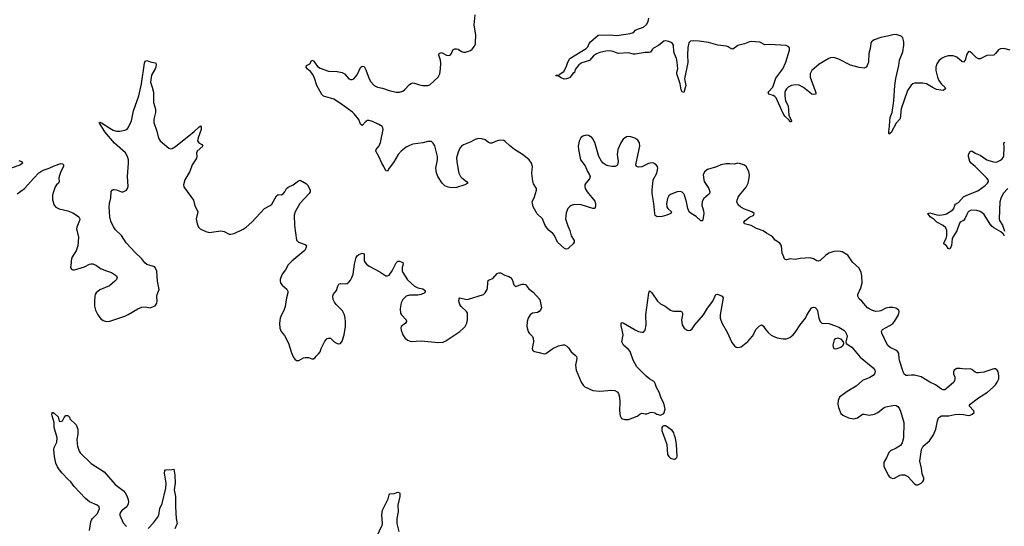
# Model space of a CAD drawing. Header units: inches. Extents: x 1694897 to 1849880, y 907231 to 1017944.
# Tile 66 of 171: x 1742220 to 1753916, y 1003438 to 1009452. Entities that reach past the tile are written whole.
import ezdxf

# ---------------------------------------------------------------- set-up
doc = ezdxf.new("R2010")
doc.units = ezdxf.units.IN
doc.header["$MEASUREMENT"] = 0
doc.layers.add('B7040', color=7, linetype='Continuous')
doc.layers.add('B7050', color=7, linetype='Continuous')

msp = doc.modelspace()

# ---------------------------------------------------------------- linework, layer by layer
at = {"layer": 'B7040', "color": 6}
for points, elevation in [([(1750000, 1007398), (1749950, 1007377), (1749930, 1007361), (1749914, 1007330), (1749902, 1007270), (1749906, 1007230), (1749918, 1007210), (1749962, 1007170), (1749953, 1007150), (1749909, 1007131), (1749850, 1007116), (1749793, 1007113), (1749770, 1007129), (1749764, 1007150), (1749754, 1007270), (1749734, 1007390), (1749732, 1007430), (1749744, 1007550), (1749787, 1007630), (1749801, 1007690), (1749795, 1007710), (1749779, 1007730), (1749750, 1007749), (1749730, 1007754), (1749690, 1007745), (1749610, 1007706), (1749570, 1007702), (1749545, 1007710), (1749539, 1007730), (1749542, 1007750), (1749585, 1007950), (1749582, 1007990), (1749563, 1008023), (1749527, 1008047), (1749481, 1008061), (1749450, 1008065), (1749430, 1008060), (1749390, 1008032), (1749359, 1007990), (1749326, 1007910), (1749319, 1007850), (1749329, 1007769), (1749322, 1007730), (1749310, 1007717), (1749294, 1007710), (1749252, 1007708), (1749210, 1007717), (1749187, 1007727), (1749151, 1007751), (1749132, 1007772), (1749101, 1007830), (1749050, 1007993), (1749030, 1008037), (1749015, 1008055), (1748976, 1008076), (1748950, 1008081), (1748911, 1008070), (1748887, 1008050), (1748864, 1008010), (1748852, 1007950), (1748856, 1007910), (1748882, 1007790), (1748937, 1007717), (1748963, 1007650), (1748989, 1007610), (1748997, 1007590), (1748990, 1007563), (1748943, 1007510), (1748935, 1007490), (1748934, 1007470), (1748939, 1007450), (1748962, 1007410), (1749050, 1007297), (1749059, 1007270), (1749060, 1007240), (1749050, 1007212), (1749030, 1007211), (1748890, 1007254), (1748810, 1007257), (1748770, 1007245), (1748750, 1007232), (1748731, 1007209), (1748710, 1007161), (1748704, 1007090), (1748730, 1007007), (1748755, 1006950), (1748770, 1006886), (1748805, 1006830), (1748806, 1006810), (1748795, 1006790), (1748751, 1006750), (1748730, 1006734), (1748710, 1006728), (1748690, 1006736), (1748608, 1006810), (1748573, 1006890), (1748554, 1006914), (1748508, 1006950), (1748481, 1006981), (1748463, 1007010), (1748430, 1007088), (1748368, 1007148), (1748320, 1007230), (1748309, 1007290), (1748336, 1007350), (1748360, 1007430), (1748358, 1007450), (1748325, 1007505), (1748316, 1007536), (1748304, 1007630), (1748313, 1007710), (1748299, 1007750), (1748271, 1007790), (1748250, 1007809), (1748192, 1007852), (1748097, 1007910), (1748037, 1007957), (1747987, 1008007), (1747970, 1008017), (1747930, 1008022), (1747890, 1008015), (1747830, 1007987), (1747810, 1007985), (1747790, 1007995), (1747750, 1008026), (1747710, 1008038), (1747670, 1008040), (1747630, 1008030), (1747570, 1007997), (1747493, 1007967), (1747469, 1007950), (1747450, 1007926), (1747430, 1007881), (1747410, 1007813), (1747411, 1007769), (1747427, 1007670), (1747437, 1007630), (1747457, 1007590), (1747473, 1007573), (1747528, 1007530), (1747543, 1007510), (1747507, 1007490), (1747410, 1007459), (1747350, 1007458), (1747310, 1007464), (1747270, 1007481), (1747239, 1007510), (1747187, 1007590), (1747170, 1007636), (1747163, 1007690), (1747182, 1007790), (1747181, 1007830), (1747150, 1007953), (1747130, 1007988), (1747110, 1008005), (1747070, 1008008), (1747010, 1007989), (1746890, 1007973), (1746850, 1007960), (1746810, 1007938), (1746751, 1007890), (1746714, 1007850), (1746662, 1007758), (1746610, 1007690), (1746590, 1007654), (1746570, 1007658), (1746546, 1007710), (1746521, 1007750), (1746486, 1007830), (1746449, 1007890), (1746456, 1007910), (1746490, 1007953), (1746507, 1007993), (1746539, 1008150), (1746535, 1008170), (1746525, 1008185), (1746487, 1008210), (1746410, 1008244), (1746370, 1008256), (1746350, 1008255), (1746330, 1008243), (1746290, 1008195), (1746270, 1008211), (1746247, 1008267), (1746195, 1008335), (1746175, 1008355), (1746030, 1008458), (1745950, 1008507), (1745910, 1008522), (1745855, 1008535), (1745830, 1008546), (1745810, 1008566), (1745790, 1008599), (1745750, 1008670), (1745720, 1008760), (1745701, 1008801), (1745676, 1008836), (1745635, 1008870), (1745622, 1008890), (1745627, 1008910), (1745665, 1008930), (1745690, 1008972), (1745710, 1008964), (1745758, 1008898), (1745790, 1008877), (1745890, 1008842), (1745990, 1008836), (1746050, 1008826), (1746077, 1008810), (1746129, 1008750), (1746150, 1008742), (1746170, 1008742), (1746191, 1008750), (1746230, 1008797), (1746270, 1008885), (1746290, 1008902), (1746310, 1008897), (1746330, 1008858), (1746371, 1008750), (1746393, 1008713), (1746430, 1008672), (1746470, 1008650), (1746530, 1008641), (1746610, 1008613), (1746690, 1008593), (1746730, 1008592), (1746770, 1008605), (1746795, 1008625), (1746850, 1008682), (1746870, 1008695), (1746890, 1008701), (1746910, 1008699), (1746970, 1008677), (1747008, 1008672), (1747068, 1008672), (1747090, 1008679), (1747190, 1008769), (1747209, 1008811), (1747219, 1008870), (1747222, 1008938), (1747219, 1008970), (1747197, 1009030), (1747203, 1009050), (1747230, 1009061), (1747290, 1009032), (1747330, 1009029), (1747350, 1009050), (1747365, 1009095), (1747390, 1009108), (1747410, 1009108), (1747430, 1009102), (1747470, 1009074), (1747490, 1009066), (1747515, 1009065), (1747573, 1009087), (1747596, 1009104), (1747623, 1009137), (1747634, 1009166), (1747635, 1009185), (1747637, 1009270), (1747618, 1009390), (1747632, 1009510)], 800), ([(1750000, 1009047), (1749992, 1009070), (1749986, 1009150), (1749974, 1009170), (1749960, 1009180), (1749930, 1009193), (1749890, 1009201), (1749870, 1009197), (1749810, 1009147), (1749750, 1009116), (1749737, 1009103), (1749713, 1009067), (1749697, 1009063), (1749650, 1009061), (1749530, 1009043), (1749510, 1009044), (1749450, 1009058), (1749330, 1009049), (1749270, 1009074), (1749230, 1009081), (1749181, 1009079), (1749110, 1009064), (1749070, 1009047), (1749036, 1009024), (1748990, 1008969), (1748899, 1008941), (1748862, 1008918), (1748820, 1008860), (1748810, 1008827), (1748790, 1008814), (1748759, 1008770), (1748750, 1008764), (1748714, 1008750), (1748688, 1008748), (1748650, 1008761), (1748620, 1008780), (1748587, 1008787), (1748592, 1008792), (1748630, 1008798), (1748641, 1008810), (1748683, 1008837), (1748713, 1008887), (1748730, 1008950), (1748754, 1008990), (1748950, 1009110), (1748967, 1009130), (1748985, 1009170), (1749001, 1009190), (1749090, 1009268), (1749226, 1009274), (1749315, 1009265), (1749470, 1009287), (1749510, 1009302), (1749534, 1009326), (1749559, 1009341), (1749630, 1009362), (1749664, 1009396), (1749687, 1009430), (1749694, 1009470)], 700), ([(1742190, 1007385), (1742279, 1007450), (1742388, 1007572), (1742447, 1007633), (1742470, 1007650), (1742510, 1007669), (1742572, 1007688), (1742630, 1007716), (1742710, 1007747), (1742730, 1007743), (1742742, 1007730), (1742739, 1007710), (1742710, 1007650), (1742689, 1007590), (1742686, 1007570), (1742689, 1007530), (1742680, 1007510), (1742656, 1007490), (1742643, 1007470), (1742620, 1007410), (1742611, 1007370), (1742610, 1007314), (1742629, 1007250), (1742650, 1007225), (1742687, 1007207), (1742790, 1007183), (1742850, 1007158), (1742905, 1007125), (1742922, 1007110), (1742933, 1007090), (1742932, 1007068), (1742898, 1006990), (1742896, 1006970), (1742918, 1006870), (1742911, 1006769), (1742891, 1006709), (1742840, 1006630), (1742830, 1006590), (1742832, 1006570), (1742824, 1006510), (1742837, 1006490), (1742850, 1006483), (1742870, 1006483), (1742990, 1006518), (1743050, 1006549), (1743070, 1006554), (1743090, 1006553), (1743134, 1006534), (1743180, 1006500), (1743250, 1006470), (1743310, 1006452), (1743370, 1006410), (1743378, 1006390), (1743369, 1006370), (1743350, 1006350), (1743286, 1006294), (1743170, 1006247), (1743129, 1006210), (1743117, 1006190), (1743112, 1006168), (1743108, 1006110), (1743110, 1006050), (1743122, 1006002), (1743147, 1005947), (1743182, 1005902), (1743210, 1005880), (1743250, 1005868), (1743290, 1005872), (1743470, 1005932), (1743510, 1005951), (1743622, 1006018), (1743670, 1006040), (1743710, 1006043), (1743770, 1006032), (1743830, 1006054), (1743850, 1006087), (1743854, 1006110), (1743850, 1006170), (1743854, 1006190), (1743877, 1006250), (1743858, 1006350), (1743850, 1006468), (1743830, 1006510), (1743810, 1006524), (1743730, 1006548), (1743706, 1006566), (1743670, 1006613), (1743590, 1006690), (1743485, 1006805), (1743430, 1006890), (1743359, 1006959), (1743335, 1006995), (1743302, 1007062), (1743291, 1007110), (1743284, 1007230), (1743287, 1007270), (1743303, 1007337), (1743308, 1007412), (1743320, 1007430), (1743330, 1007436), (1743344, 1007436), (1743370, 1007431), (1743430, 1007409), (1743450, 1007410), (1743489, 1007430), (1743498, 1007442), (1743507, 1007473), (1743500, 1007590), (1743514, 1007750), (1743512, 1007790), (1743500, 1007830), (1743475, 1007870), (1743348, 1007988), (1743230, 1008121), (1743164, 1008230), (1743170, 1008234), (1743190, 1008228), (1743290, 1008163), (1743330, 1008142), (1743370, 1008128), (1743410, 1008128), (1743470, 1008140), (1743491, 1008149), (1743510, 1008170), (1743549, 1008251), (1743572, 1008370), (1743634, 1008550), (1743667, 1008690), (1743702, 1008938), (1743710, 1008961), (1743730, 1008968), (1743770, 1008953), (1743830, 1008942), (1743837, 1008937), (1743842, 1008922), (1743838, 1008890), (1743830, 1008870), (1743786, 1008794), (1743772, 1008710), (1743795, 1008650), (1743810, 1008590), (1743811, 1008470), (1743832, 1008390), (1743833, 1008350), (1743813, 1008270), (1743812, 1008230), (1743849, 1008130), (1743870, 1008044), (1743890, 1008014), (1743990, 1007927), (1744010, 1007920), (1744030, 1007923), (1744070, 1007945), (1744294, 1008126), (1744350, 1008180), (1744370, 1008193), (1744373, 1008190), (1744377, 1008177), (1744375, 1008150), (1744339, 1008050), (1744334, 1008014), (1744346, 1007990), (1744385, 1007970), (1744396, 1007950), (1744329, 1007890), (1744321, 1007870), (1744323, 1007830), (1744319, 1007810), (1744310, 1007790), (1744270, 1007730), (1744242, 1007650), (1744182, 1007550), (1744165, 1007490), (1744168, 1007470), (1744176, 1007456), (1744286, 1007310), (1744301, 1007241), (1744329, 1007190), (1744335, 1007170), (1744316, 1007090), (1744328, 1007028), (1744344, 1006990), (1744365, 1006970), (1744430, 1006937), (1744470, 1006926), (1744610, 1006945), (1744650, 1006936), (1744710, 1006908), (1744730, 1006905), (1744766, 1006914), (1744873, 1006967), (1744910, 1006990), (1744978, 1007050), (1745128, 1007212), (1745194, 1007246), (1745217, 1007263), (1745270, 1007361), (1745290, 1007378), (1745330, 1007373), (1745350, 1007384), (1745370, 1007410), (1745390, 1007450), (1745410, 1007464), (1745470, 1007490), (1745530, 1007538), (1745550, 1007546), (1745625, 1007505), (1745638, 1007490), (1745670, 1007431), (1745672, 1007410), (1745659, 1007390), (1745546, 1007270), (1745491, 1007170), (1745482, 1007130), (1745484, 1007010), (1745510, 1006835), (1745531, 1006811), (1745610, 1006785), (1745625, 1006770), (1745624, 1006750), (1745610, 1006720), (1745596, 1006704), (1745454, 1006586), (1745410, 1006544), (1745376, 1006484), (1745338, 1006430), (1745320, 1006390), (1745316, 1006370), (1745315, 1006350), (1745322, 1006322), (1745339, 1006299), (1745394, 1006254), (1745404, 1006230), (1745405, 1006210), (1745390, 1006150), (1745374, 1006046), (1745362, 1006010), (1745321, 1005930), (1745316, 1005910), (1745306, 1005850), (1745309, 1005790), (1745326, 1005750), (1745364, 1005704), (1745414, 1005614), (1745444, 1005510), (1745469, 1005449), (1745490, 1005421), (1745510, 1005406), (1745535, 1005405), (1745590, 1005439), (1745610, 1005444), (1745650, 1005443), (1745690, 1005426), (1745710, 1005427), (1745730, 1005441), (1745741, 1005459), (1745770, 1005484), (1745789, 1005510), (1745803, 1005550), (1745846, 1005634), (1745874, 1005666), (1745890, 1005672), (1745910, 1005670), (1745956, 1005630), (1745990, 1005610), (1746010, 1005606), (1746030, 1005608), (1746050, 1005636), (1746074, 1005710), (1746089, 1005810), (1746092, 1005870), (1746087, 1005910), (1746077, 1005950), (1746055, 1005995), (1745979, 1006070), (1745958, 1006098), (1745943, 1006130), (1745938, 1006170), (1745947, 1006193), (1745983, 1006237), (1745998, 1006290), (1746010, 1006313), (1746030, 1006322), (1746090, 1006318), (1746110, 1006322), (1746130, 1006335), (1746150, 1006361), (1746167, 1006390), (1746181, 1006430), (1746199, 1006550), (1746218, 1006630), (1746230, 1006650), (1746250, 1006663), (1746290, 1006679), (1746311, 1006671), (1746313, 1006590), (1746322, 1006570), (1746339, 1006550), (1746370, 1006526), (1746498, 1006458), (1746570, 1006413), (1746590, 1006412), (1746610, 1006421), (1746644, 1006470), (1746690, 1006566), (1746710, 1006585), (1746730, 1006587), (1746770, 1006571), (1746774, 1006550), (1746765, 1006510), (1746763, 1006470), (1746770, 1006450), (1746825, 1006365), (1746910, 1006287), (1746950, 1006268), (1747010, 1006258), (1747030, 1006243), (1747036, 1006230), (1747034, 1006210), (1746988, 1006190), (1746950, 1006183), (1746850, 1006181), (1746811, 1006169), (1746770, 1006130), (1746750, 1006090), (1746740, 1006020), (1746744, 1005970), (1746755, 1005950), (1746810, 1005890), (1746814, 1005870), (1746801, 1005850), (1746752, 1005810), (1746746, 1005790), (1746750, 1005766), (1746770, 1005713), (1746794, 1005674), (1746827, 1005647), (1746870, 1005633), (1746990, 1005640), (1747190, 1005621), (1747250, 1005625), (1747282, 1005638), (1747450, 1005750), (1747493, 1005790), (1747510, 1005811), (1747531, 1005849), (1747539, 1005890), (1747541, 1005950), (1747538, 1005970), (1747526, 1005990), (1747466, 1006046), (1747449, 1006070), (1747436, 1006110), (1747440, 1006140), (1747450, 1006150), (1747530, 1006132), (1747550, 1006133), (1747730, 1006191), (1747751, 1006210), (1747772, 1006250), (1747778, 1006270), (1747779, 1006330), (1747785, 1006355), (1747796, 1006364), (1747839, 1006381), (1747890, 1006438), (1747910, 1006449), (1747930, 1006446), (1747981, 1006421), (1748030, 1006405), (1748052, 1006392), (1748069, 1006370), (1748090, 1006304), (1748110, 1006285), (1748190, 1006312), (1748210, 1006314), (1748230, 1006308), (1748262, 1006262), (1748319, 1006219), (1748397, 1006130), (1748417, 1006030), (1748412, 1006010), (1748390, 1005987), (1748370, 1005978), (1748312, 1005968), (1748284, 1005950), (1748259, 1005910), (1748247, 1005870), (1748244, 1005810), (1748259, 1005750), (1748270, 1005730), (1748311, 1005690), (1748321, 1005670), (1748323, 1005630), (1748307, 1005550), (1748313, 1005530), (1748334, 1005514), (1748390, 1005503), (1748450, 1005485), (1748470, 1005489), (1748551, 1005549), (1748619, 1005581), (1748670, 1005594), (1748692, 1005592), (1748718, 1005578), (1748738, 1005558), (1748770, 1005511), (1748819, 1005470), (1748833, 1005453), (1748838, 1005430), (1748823, 1005350), (1748830, 1005290), (1748889, 1005149), (1748913, 1005113), (1748934, 1005094), (1749030, 1005050), (1749110, 1005044), (1749253, 1005053), (1749289, 1005049), (1749316, 1005036), (1749333, 1005013), (1749344, 1004970), (1749347, 1004910), (1749343, 1004810), (1749351, 1004750), (1749370, 1004716), (1749410, 1004705), (1749450, 1004708), (1749554, 1004746), (1749568, 1004752), (1749590, 1004775), (1749610, 1004782), (1749650, 1004773), (1749670, 1004774), (1749710, 1004790), (1749730, 1004793), (1749764, 1004784), (1749790, 1004768), (1749830, 1004759), (1749839, 1004761), (1749870, 1004776), (1749889, 1004829), (1749870, 1004898), (1749841, 1004961), (1749817, 1005030), (1749785, 1005085), (1749770, 1005134), (1749760, 1005150), (1749750, 1005162), (1749705, 1005185), (1749660, 1005220), (1749550, 1005330), (1749508, 1005410), (1749470, 1005512), (1749450, 1005539), (1749394, 1005590), (1749374, 1005630), (1749388, 1005710), (1749382, 1005750), (1749363, 1005817), (1749364, 1005850), (1749370, 1005858), (1749390, 1005854), (1749530, 1005770), (1749570, 1005751), (1749610, 1005742), (1749630, 1005743), (1749650, 1005765), (1749660, 1005830), (1749657, 1005950), (1749692, 1006208), (1749697, 1006223), (1749707, 1006233), (1749730, 1006211), (1749798, 1006110), (1749830, 1006080), (1749889, 1006050), (1749950, 1006005), (1749970, 1005997), (1749992, 1005992), (1750000, 1005992)], 800), ([(1742210, 1007781), (1742244, 1007770), (1742252, 1007750), (1742229, 1007730), (1742069, 1007670)], 800), ([(1743050, 1003390), (1743064, 1003490), (1743071, 1003510), (1743084, 1003530), (1743146, 1003590), (1743166, 1003650), (1743163, 1003670), (1743140, 1003690), (1743051, 1003730), (1743001, 1003770), (1742868, 1003910), (1742826, 1003966), (1742790, 1003998), (1742725, 1004070), (1742691, 1004110), (1742670, 1004143), (1742650, 1004189), (1742633, 1004267), (1742626, 1004350), (1742630, 1004375), (1742663, 1004437), (1742667, 1004490), (1742629, 1004610), (1742628, 1004670), (1742604, 1004750), (1742602, 1004770), (1742610, 1004792), (1742630, 1004781), (1742675, 1004736), (1742690, 1004686), (1742710, 1004681), (1742728, 1004690), (1742748, 1004730), (1742770, 1004752), (1742790, 1004752), (1742810, 1004735), (1742815, 1004715), (1742890, 1004641), (1742910, 1004591), (1742912, 1004530), (1742900, 1004470), (1742902, 1004422), (1742908, 1004388), (1742927, 1004330), (1742938, 1004310), (1743070, 1004184), (1743223, 1004083), (1743354, 1003934), (1743450, 1003862), (1743474, 1003834), (1743490, 1003809), (1743505, 1003770), (1743511, 1003731), (1743510, 1003706), (1743492, 1003668), (1743438, 1003630), (1743421, 1003610), (1743411, 1003590), (1743409, 1003570), (1743450, 1003481), (1743490, 1003435)], 700), ([(1750000, 1004515), (1749990, 1004546), (1749970, 1004574), (1749910, 1004619), (1749890, 1004629), (1749870, 1004629), (1749857, 1004623), (1749848, 1004612), (1749848, 1004570), (1749880, 1004490), (1749906, 1004410), (1749917, 1004290), (1749930, 1004267), (1749950, 1004248), (1749990, 1004234), (1750000, 1004236)], 800), ([(1743746, 1003414), (1743810, 1003480), (1743857, 1003543), (1743871, 1003570), (1743886, 1003650), (1743913, 1003710), (1743956, 1003890), (1743961, 1003950), (1743941, 1004070), (1743944, 1004096), (1743950, 1004108), (1744029, 1004111), (1744050, 1004118), (1744064, 1004044), (1744066, 1003950), (1744056, 1003870), (1744070, 1003790), (1744070, 1003670), (1744080, 1003530), (1744089, 1003470), (1744061, 1003410)], 700), ([(1746462, 1003318), (1746526, 1003450), (1746530, 1003470), (1746520, 1003570), (1746530, 1003630), (1746597, 1003763), (1746607, 1003813), (1746618, 1003822), (1746670, 1003827), (1746710, 1003842), (1746730, 1003836), (1746736, 1003830), (1746736, 1003790), (1746712, 1003690), (1746716, 1003610), (1746700, 1003530), (1746701, 1003470), (1746725, 1003375)], 700)]:
    msp.add_lwpolyline(points, dxfattribs=dict(at, elevation=elevation))
at = {"layer": 'B7050', "color": 6}
for points, elevation in [([(1753985, 1009090), (1753910, 1009112), (1753870, 1009108), (1753845, 1009095), (1753810, 1009050), (1753790, 1009031), (1753710, 1009027), (1753630, 1008988), (1753610, 1008987), (1753582, 1009002), (1753530, 1009055), (1753510, 1009070), (1753490, 1009075), (1753470, 1009043), (1753449, 1008971), (1753430, 1008949), (1753410, 1008956), (1753350, 1009009), (1753310, 1009024), (1753250, 1009022), (1753209, 1009011), (1753170, 1008990), (1753138, 1008962), (1753116, 1008930), (1753104, 1008890), (1753104, 1008850), (1753122, 1008770), (1753138, 1008730), (1753168, 1008688), (1753209, 1008650), (1753219, 1008630), (1753190, 1008610), (1753110, 1008625), (1753070, 1008643), (1752990, 1008689), (1752950, 1008700), (1752850, 1008699), (1752830, 1008692), (1752810, 1008676), (1752767, 1008610), (1752690, 1008394), (1752680, 1008280), (1752675, 1008270), (1752630, 1008223), (1752570, 1008113), (1752550, 1008093), (1752544, 1008104), (1752544, 1008124), (1752553, 1008187), (1752555, 1008250), (1752562, 1008290), (1752583, 1008350), (1752605, 1008490), (1752616, 1008670), (1752627, 1008753), (1752663, 1008910), (1752672, 1008970), (1752710, 1009070), (1752722, 1009150), (1752722, 1009190), (1752710, 1009235), (1752690, 1009255), (1752630, 1009276), (1752590, 1009273), (1752530, 1009256), (1752450, 1009242), (1752370, 1009212), (1752340, 1009190), (1752329, 1009170), (1752321, 1009110), (1752305, 1009050), (1752304, 1008950), (1752288, 1008910), (1752275, 1008890), (1752250, 1008876), (1752190, 1008884), (1752090, 1008911), (1751950, 1008984), (1751890, 1009004), (1751850, 1009000), (1751830, 1008991), (1751717, 1008923), (1751631, 1008850), (1751610, 1008810), (1751610, 1008770), (1751671, 1008609), (1751677, 1008583), (1751677, 1008570), (1751673, 1008567), (1751650, 1008564), (1751629, 1008569), (1751530, 1008647), (1751470, 1008677), (1751410, 1008675), (1751388, 1008670), (1751349, 1008650), (1751329, 1008631), (1751317, 1008610), (1751310, 1008587), (1751307, 1008547), (1751317, 1008490), (1751350, 1008429), (1751357, 1008317), (1751389, 1008251), (1751379, 1008241), (1751370, 1008240), (1751359, 1008259), (1751310, 1008307), (1751290, 1008338), (1751205, 1008525), (1751190, 1008542), (1751172, 1008552), (1751119, 1008570), (1751111, 1008590), (1751168, 1008652), (1751200, 1008760), (1751284, 1008870), (1751321, 1008950), (1751366, 1009090), (1751366, 1009110), (1751357, 1009130), (1751326, 1009146), (1751130, 1009158), (1751070, 1009155), (1751010, 1009185), (1750910, 1009194), (1750889, 1009191), (1750830, 1009166), (1750750, 1009144), (1750690, 1009101), (1750670, 1009106), (1750635, 1009130), (1750617, 1009137), (1750511, 1009151), (1750403, 1009183), (1750290, 1009198), (1750218, 1009202), (1750190, 1009198), (1750170, 1009178), (1750157, 1009123), (1750152, 1009030), (1750157, 1008943), (1750116, 1008750), (1750133, 1008670), (1750110, 1008589), (1750090, 1008597), (1750079, 1008619), (1750066, 1008690), (1750025, 1008810), (1750026, 1008830), (1750036, 1008870), (1750029, 1008950), (1750020, 1008990), (1750000, 1009047)], 700), ([(1753920, 1006900), (1753910, 1006891), (1753905, 1006905), (1753873, 1006933), (1753790, 1006980), (1753770, 1006996), (1753746, 1007026), (1753678, 1007138), (1753650, 1007165), (1753630, 1007176), (1753590, 1007186), (1753530, 1007190), (1753513, 1007187), (1753488, 1007170), (1753470, 1007141), (1753447, 1007090), (1753430, 1007070), (1753393, 1007050), (1753383, 1007037), (1753350, 1006946), (1753304, 1006870), (1753298, 1006850), (1753290, 1006770), (1753270, 1006730), (1753250, 1006738), (1753230, 1006767), (1753199, 1006790), (1753202, 1006810), (1753225, 1006855), (1753233, 1006887), (1753234, 1006950), (1753222, 1006982), (1753191, 1007011), (1753115, 1007050), (1753081, 1007081), (1753034, 1007110), (1753008, 1007150), (1753030, 1007158), (1753116, 1007136), (1753150, 1007133), (1753201, 1007139), (1753231, 1007149), (1753305, 1007195), (1753316, 1007210), (1753329, 1007251), (1753337, 1007263), (1753370, 1007283), (1753430, 1007348), (1753470, 1007369), (1753600, 1007420), (1753690, 1007485), (1753717, 1007510), (1753727, 1007533), (1753725, 1007550), (1753709, 1007570), (1753570, 1007711), (1753522, 1007750), (1753506, 1007770), (1753491, 1007830), (1753491, 1007850), (1753510, 1007887), (1753530, 1007895), (1753570, 1007867), (1753630, 1007843), (1753710, 1007790), (1753770, 1007767), (1753810, 1007761), (1753830, 1007764), (1753870, 1007784), (1753890, 1007799), (1753903, 1007817), (1753910, 1007837), (1753915, 1007935), (1753909, 1007990), (1753921, 1007999)], 700), ([(1750000, 1005992), (1750070, 1005992), (1750085, 1005985), (1750095, 1005970), (1750095, 1005950), (1750082, 1005890), (1750090, 1005828), (1750113, 1005790), (1750148, 1005768), (1750170, 1005763), (1750190, 1005767), (1750210, 1005782), (1750241, 1005830), (1750342, 1005950), (1750391, 1006029), (1750455, 1006110), (1750490, 1006188), (1750510, 1006193), (1750565, 1006170), (1750578, 1006150), (1750540, 1005950), (1750540, 1005910), (1750547, 1005887), (1750565, 1005845), (1750624, 1005744), (1750679, 1005619), (1750710, 1005579), (1750730, 1005565), (1750750, 1005560), (1750790, 1005570), (1750870, 1005632), (1750923, 1005697), (1750970, 1005777), (1751005, 1005815), (1751030, 1005830), (1751050, 1005819), (1751082, 1005770), (1751110, 1005737), (1751147, 1005707), (1751170, 1005694), (1751217, 1005677), (1751290, 1005665), (1751330, 1005665), (1751370, 1005678), (1751407, 1005710), (1751439, 1005750), (1751492, 1005828), (1751554, 1005910), (1751570, 1005944), (1751625, 1006030), (1751650, 1006039), (1751670, 1006037), (1751690, 1006015), (1751697, 1005997), (1751713, 1005910), (1751730, 1005868), (1751750, 1005850), (1751830, 1005844), (1751910, 1005818), (1751950, 1005801), (1752010, 1005766), (1752026, 1005750), (1752046, 1005710), (1752049, 1005690), (1752034, 1005630), (1752036, 1005610), (1752103, 1005563), (1752205, 1005445), (1752359, 1005319), (1752379, 1005290), (1752381, 1005270), (1752375, 1005250), (1752358, 1005230), (1752317, 1005203), (1752230, 1005170), (1752157, 1005103), (1752050, 1005038), (1751960, 1004970), (1751942, 1004930), (1751938, 1004890), (1751945, 1004850), (1751976, 1004776), (1751996, 1004756), (1752065, 1004724), (1752130, 1004715), (1752173, 1004727), (1752230, 1004768), (1752250, 1004769), (1752310, 1004758), (1752372, 1004768), (1752412, 1004788), (1752490, 1004847), (1752510, 1004856), (1752610, 1004877), (1752630, 1004873), (1752650, 1004860), (1752670, 1004834), (1752684, 1004804), (1752724, 1004670), (1752720, 1004490), (1752703, 1004430), (1752682, 1004398), (1752630, 1004365), (1752565, 1004335), (1752544, 1004316), (1752517, 1004250), (1752491, 1004210), (1752483, 1004190), (1752486, 1004150), (1752541, 1004041), (1752550, 1004028), (1752570, 1004012), (1752590, 1004007), (1752610, 1004009), (1752675, 1004045), (1752690, 1004049), (1752730, 1004048), (1752769, 1004029), (1752850, 1003942), (1752870, 1003930), (1752890, 1003930), (1752927, 1003950), (1752947, 1003970), (1752959, 1003990), (1752960, 1004010), (1752941, 1004061), (1752932, 1004130), (1752913, 1004210), (1752932, 1004350), (1752952, 1004388), (1753026, 1004454), (1753075, 1004525), (1753103, 1004590), (1753122, 1004690), (1753136, 1004724), (1753150, 1004739), (1753170, 1004748), (1753258, 1004750), (1753330, 1004764), (1753389, 1004769), (1753430, 1004767), (1753490, 1004754), (1753510, 1004757), (1753536, 1004770), (1753559, 1004790), (1753555, 1004810), (1753498, 1004870), (1753509, 1004890), (1753610, 1004963), (1753716, 1005030), (1753785, 1005090), (1753810, 1005117), (1753833, 1005150), (1753851, 1005190), (1753851, 1005230), (1753844, 1005270), (1753830, 1005293), (1753810, 1005307), (1753790, 1005307), (1753674, 1005266), (1753610, 1005259), (1753590, 1005260), (1753570, 1005268), (1753530, 1005300), (1753510, 1005308), (1753450, 1005303), (1753390, 1005313), (1753350, 1005310), (1753322, 1005290), (1753312, 1005270), (1753314, 1005250), (1753329, 1005210), (1753330, 1005190), (1753326, 1005170), (1753315, 1005150), (1753230, 1005073), (1753210, 1005060), (1753190, 1005057), (1753170, 1005066), (1753098, 1005118), (1753031, 1005151), (1752930, 1005211), (1752850, 1005233), (1752814, 1005234), (1752768, 1005228), (1752750, 1005230), (1752730, 1005242), (1752715, 1005270), (1752673, 1005393), (1752665, 1005430), (1752662, 1005490), (1752652, 1005510), (1752628, 1005528), (1752559, 1005559), (1752528, 1005588), (1752460, 1005730), (1752456, 1005750), (1752470, 1005774), (1752558, 1005822), (1752590, 1005846), (1752610, 1005869), (1752658, 1005950), (1752666, 1005986), (1752662, 1006002), (1752653, 1006013), (1752626, 1006026), (1752590, 1006034), (1752550, 1006035), (1752510, 1006026), (1752450, 1005996), (1752430, 1005991), (1752390, 1005990), (1752350, 1006000), (1752310, 1006018), (1752292, 1006032), (1752223, 1006110), (1752190, 1006140), (1752174, 1006170), (1752174, 1006190), (1752212, 1006270), (1752226, 1006330), (1752222, 1006410), (1752215, 1006450), (1752190, 1006501), (1752113, 1006573), (1752056, 1006656), (1751990, 1006695), (1751970, 1006701), (1751930, 1006704), (1751890, 1006700), (1751830, 1006681), (1751790, 1006652), (1751730, 1006593), (1751710, 1006585), (1751690, 1006588), (1751650, 1006613), (1751610, 1006626), (1751490, 1006617), (1751430, 1006605), (1751374, 1006614), (1751330, 1006601), (1751310, 1006605), (1751279, 1006679), (1751268, 1006768), (1751250, 1006801), (1751195, 1006835), (1751167, 1006870), (1751147, 1006887), (1751090, 1006917), (1751050, 1006945), (1750973, 1006973), (1750910, 1007009), (1750830, 1007030), (1750822, 1007050), (1750837, 1007070), (1750890, 1007108), (1750939, 1007130), (1750943, 1007150), (1750916, 1007170), (1750830, 1007204), (1750788, 1007228), (1750755, 1007255), (1750740, 1007290), (1750741, 1007310), (1750754, 1007346), (1750770, 1007370), (1750850, 1007463), (1750872, 1007510), (1750882, 1007550), (1750888, 1007608), (1750881, 1007650), (1750851, 1007710), (1750830, 1007727), (1750770, 1007747), (1750750, 1007748), (1750710, 1007738), (1750650, 1007743), (1750610, 1007740), (1750550, 1007729), (1750496, 1007704), (1750390, 1007672), (1750354, 1007646), (1750337, 1007610), (1750345, 1007550), (1750352, 1007530), (1750407, 1007447), (1750417, 1007410), (1750412, 1007390), (1750403, 1007377), (1750345, 1007330), (1750327, 1007293), (1750322, 1007250), (1750342, 1007182), (1750346, 1007150), (1750340, 1007100), (1750330, 1007065), (1750310, 1007066), (1750256, 1007116), (1750195, 1007150), (1750172, 1007172), (1750157, 1007210), (1750141, 1007290), (1750117, 1007370), (1750110, 1007384), (1750090, 1007403), (1750070, 1007411), (1750030, 1007410), (1750000, 1007398)], 800), ([(1753956, 1007450), (1753902, 1007390), (1753873, 1007330), (1753863, 1007290), (1753855, 1007090), (1753858, 1007070), (1753894, 1007014), (1753904, 1006990), (1753917, 1006943)], 700), ([(1750000, 1004236), (1750010, 1004239), (1750025, 1004255), (1750029, 1004270), (1750022, 1004410), (1750010, 1004484), (1750000, 1004515)], 800)]:
    msp.add_lwpolyline(points, dxfattribs=dict(at, elevation=elevation))
at = {"layer": 'B7050', "color": 6, "elevation": 800}
msp.add_lwpolyline([(1751931, 1005671), (1751910, 1005665), (1751896, 1005650), (1751879, 1005590), (1751881, 1005570), (1751890, 1005550), (1751910, 1005543), (1751930, 1005548), (1751976, 1005564), (1752000, 1005590), (1752008, 1005610), (1752004, 1005630), (1751978, 1005658), (1751950, 1005669)], close=True, dxfattribs=at)

doc.saveas('drawing.dxf')
